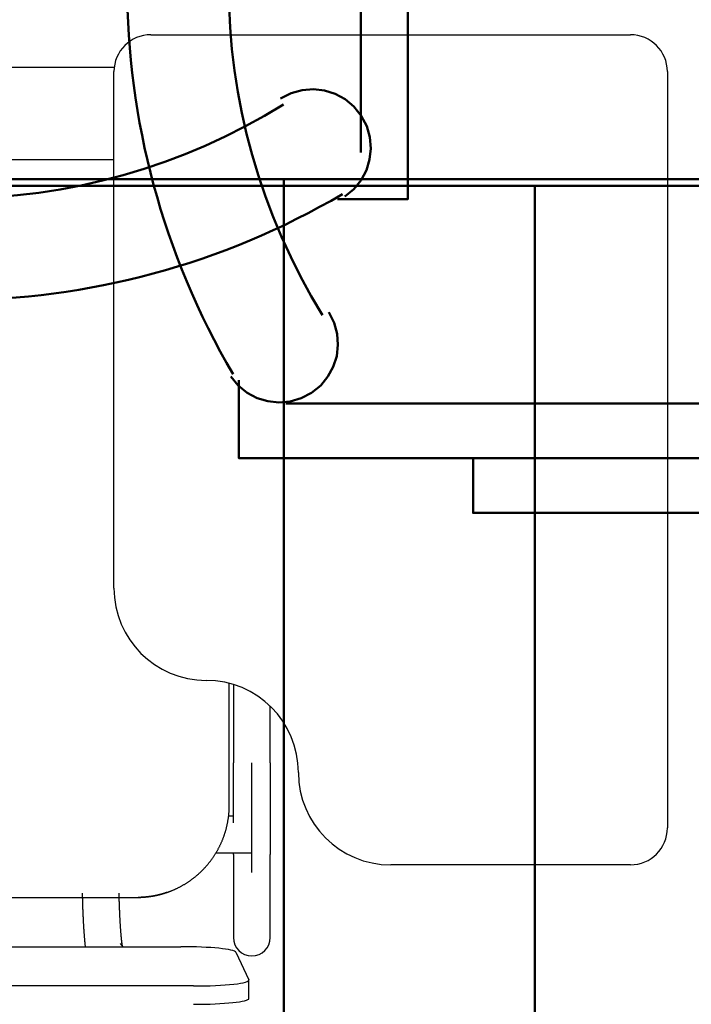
# Model space of a CAD drawing. Header units: metres. Extents: x -1 to 430, y -6 to 31.
# Tile 70 of 169: x 417.436 to 417.8, y 13.276 to 13.809. Entities that reach past the tile are written whole.
import ezdxf

# ---------------------------------------------------------------- set-up
doc = ezdxf.new("R2010")
doc.units = ezdxf.units.M
doc.linetypes.add('CONTINUA', pattern=[0])
for name, color, linetype, lineweight in [('P1 MOBLES', 7, 'CONTINUA', 25), ('P3 MOBLES', 7, 'CONTINUA', 25), ('P4 MOBLES', 7, 'CONTINUA', 25), ('P5 MOBLES', 7, 'CONTINUA', 25), ('PA MOBLES', 7, 'CONTINUA', 25)]:
    doc.layers.add(name, color=color, linetype=linetype, lineweight=lineweight)

# ---------------------------------------------------------------- blocks, each defined once
blk = doc.blocks.new('OBJETO_COMPLEJO_81')
at = {"layer": 'P3 MOBLES', "color": 202, "linetype": 'CONTINUA', "lineweight": 50, "transparency": 33554687}
blk.add_line((417.5802888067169, 13.60136796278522), (417.9316418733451, 13.60136796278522), dxfattribs=at)
for points in [[(417.6035917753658, 13.65088674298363), (417.6064863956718, 13.64519332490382), (417.6081472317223, 13.63921991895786), (417.608611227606, 13.63313970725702), (417.6079153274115, 13.62712587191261), (417.6060964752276, 13.62135159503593), (417.6031916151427, 13.61599005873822), (417.5992376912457, 13.61121444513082), (417.5942716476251, 13.60719793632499), (417.5886077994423, 13.60424586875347), (417.582651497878, 13.60252469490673), (417.5765762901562, 13.60199922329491), (417.5705557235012, 13.60263426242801), (417.5647633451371, 13.6043946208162), (417.5593727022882, 13.6072451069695), (417.5545573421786, 13.61115052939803), (417.5504908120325, 13.61607569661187)], [(417.6818848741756, 13.5717357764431), (417.6818848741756, 13.54210359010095), (417.9443413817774, 13.54210359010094), (417.9443413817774, 13.57173577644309), (417.5548897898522, 13.5717357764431), (417.5548897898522, 13.61406747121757)]]:
    blk.add_lwpolyline(points, dxfattribs=at)
for centre, radius, start, end in [((417.9110065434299, 13.82839931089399), 0.4166733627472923, 149.5542184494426, 210.4261701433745), ((417.8898513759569, 13.82840158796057), 0.3404882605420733, 148.2350844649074, 211.7418987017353)]:
    blk.add_arc(centre, radius, start, end, dxfattribs=at)

msp = doc.modelspace()

# ---------------------------------------------------------------- linework, layer by layer
at = {"layer": 'P1 MOBLES', "color": 202, "linetype": 'CONTINUA', "lineweight": 50, "transparency": 33554687}
msp.add_line((417.6209976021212, 13.73750261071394), (417.6209976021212, 14.08885567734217), dxfattribs=at)
for points in [[(417.6463966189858, 13.8390986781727), (417.6802619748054, 13.8390986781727), (417.6802619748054, 14.10155518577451), (417.6463966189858, 14.10155518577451), (417.6463966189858, 13.71210359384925), (417.6082980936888, 13.71210359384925)], [(417.6123403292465, 13.71360112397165), (417.6172654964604, 13.71766765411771), (417.6211709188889, 13.7224830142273), (417.6240214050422, 13.72787365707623), (417.6257817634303, 13.73366603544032), (417.6264168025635, 13.73968660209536), (417.6258913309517, 13.74576180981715), (417.6241701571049, 13.7517181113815), (417.6212180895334, 13.75738195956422), (417.6172015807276, 13.76234800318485), (417.6124259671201, 13.7663019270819), (417.6070644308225, 13.76920678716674), (417.6012901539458, 13.7710256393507), (417.5952763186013, 13.77172153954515), (417.5891961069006, 13.77125754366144), (417.5832227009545, 13.7695967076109), (417.5775292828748, 13.76670208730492)]]:
    msp.add_lwpolyline(points, dxfattribs=at)
for centre, radius, start, end in [((417.3998505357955, 14.0529631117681), 0.3404894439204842, 238.2583519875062, 301.7649140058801), ((417.3998511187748, 14.07411765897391), 0.4166743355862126, 239.5735749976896, 300.4455648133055)]:
    msp.add_arc(centre, radius, start, end, dxfattribs=at)
at = {"layer": 'P4 MOBLES', "color": 202, "linetype": 'CONTINUA', "lineweight": 50, "transparency": 33554687}
for points in [[(417.1152703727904, 13.11945987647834), (417.1152703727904, 13.71945987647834), (417.7152703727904, 13.71945987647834), (417.7152703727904, 13.11945987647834), (417.1152703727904, 13.11945987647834)], [(417.7152703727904, 13.11945987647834), (417.7152703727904, 13.71945987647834), (418.3152703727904, 13.71945987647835), (418.3152703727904, 13.11945987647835), (417.7152703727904, 13.11945987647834)]]:
    msp.add_lwpolyline(points, close=True, dxfattribs=at)
at = {"layer": 'P5 MOBLES', "color": 202, "linetype": 'CONTINUA', "lineweight": 50, "transparency": 33554687}
for points in [[(416.9792669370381, 13.12307710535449), (416.9792669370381, 13.72307710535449), (417.5792669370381, 13.7230771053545), (417.5792669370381, 13.1230771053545), (416.9792669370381, 13.12307710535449)], [(417.5792669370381, 13.1230771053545), (417.5792669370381, 13.7230771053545), (418.1792669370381, 13.7230771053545), (418.1792669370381, 13.1230771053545), (417.5792669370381, 13.1230771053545)]]:
    msp.add_lwpolyline(points, close=True, dxfattribs=at)
at = {"layer": 'PA MOBLES', "color": 180, "transparency": 33554687}
for p, q in [((417.5071833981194, 13.80132643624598), (417.7671833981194, 13.80132643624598)), ((417.1546926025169, 13.78367461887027), (417.4873217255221, 13.78367461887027)), ((417.4871833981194, 13.50132643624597), (417.4871833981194, 13.78132643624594)), ((417.7871833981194, 13.78132643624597), (417.7871833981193, 13.371326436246)), ((417.104692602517, 13.73367461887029), (417.4871833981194, 13.73367461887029)), ((417.5496926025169, 13.3836713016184), (417.5496926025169, 13.44973635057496)), ((417.5519188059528, 13.44910580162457), (417.5519188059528, 13.4066875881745)), ((417.5719188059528, 13.4066875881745), (417.5719188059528, 13.43729102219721)), ((417.5619188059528, 13.34711535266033), (417.5619188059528, 13.4066875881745)), ((417.5519188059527, 13.37780504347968), (417.549347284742, 13.37780504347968)), ((417.5619188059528, 13.35780504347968), (417.5619188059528, 13.37780504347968)), ((417.5424820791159, 13.35780504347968), (417.5619188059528, 13.35780504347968)), ((417.5519188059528, 13.35699340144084), (417.5519188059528, 13.31193544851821)), ((417.5719188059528, 13.31193544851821), (417.5719188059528, 13.35699340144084)), ((417.7671833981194, 13.35132643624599), (417.6371833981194, 13.35132643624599)), ((417.1541166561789, 13.33367461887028), (417.500268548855, 13.33367461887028)), ((417.1541166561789, 13.33367461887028), (417.500268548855, 13.33367461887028)), ((417.1304343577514, 13.30696336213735), (417.5233594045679, 13.30696336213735)), ((417.4921258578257, 13.30696336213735), (417.4907737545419, 13.30874333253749)), ((417.5533219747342, 13.30392888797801), (417.5603219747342, 13.2890236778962)), ((417.5303594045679, 13.28567020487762), (417.1234343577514, 13.28567020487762)), ((417.5603594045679, 13.27892101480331), (417.5603594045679, 13.28886417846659))]:
    msp.add_line(p, q, dxfattribs=at)
for points in [[(417.5519188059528, 13.37412988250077), (417.5519188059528, 13.37416504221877), (417.5519188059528, 13.37420023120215), (417.5519188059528, 13.37423544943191), (417.5519188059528, 13.37427069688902), (417.5519188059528, 13.37430597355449), (417.5519188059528, 13.3743412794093), (417.5519188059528, 13.37437661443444), (417.5519188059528, 13.3744119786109), (417.5519188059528, 13.37444737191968), (417.5519188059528, 13.37448279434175), (417.5519188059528, 13.37451824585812), (417.5519188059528, 13.37455372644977), (417.5519188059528, 13.37458923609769), (417.5519188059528, 13.37462477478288), (417.5519188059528, 13.37466034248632), (417.5519188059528, 13.374695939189), (417.5519188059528, 13.37473156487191), (417.5519188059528, 13.37476721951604), (417.5519188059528, 13.37480290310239), (417.5519188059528, 13.37483861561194), (417.5519188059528, 13.37487435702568), (417.5519188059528, 13.37491012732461), (417.5519188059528, 13.37494592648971), (417.5519188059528, 13.37498175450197), (417.5519188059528, 13.37501761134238), (417.5519188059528, 13.37505349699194), (417.5519188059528, 13.37508941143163), (417.5519188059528, 13.37512535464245), (417.5519188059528, 13.37516132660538), (417.5519188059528, 13.37519732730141), (417.5519188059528, 13.37564131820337), (417.5519188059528, 13.37608912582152), (417.5519188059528, 13.37654070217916), (417.5519188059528, 13.37699599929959), (417.5519188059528, 13.37745496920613), (417.5519188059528, 13.37791756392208), (417.5519188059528, 13.37838373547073), (417.5519188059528, 13.37885343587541), (417.5519188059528, 13.3793266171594), (417.5519188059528, 13.37980323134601), (417.5519188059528, 13.38028323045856), (417.5519188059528, 13.38076656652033), (417.5519188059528, 13.38125319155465), (417.5519188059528, 13.3817430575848), (417.5519188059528, 13.38223611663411), (417.5519188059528, 13.38273232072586), (417.5519188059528, 13.38323162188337), (417.5519188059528, 13.38373397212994), (417.5519188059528, 13.38423932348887), (417.5519188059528, 13.38474762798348), (417.5519188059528, 13.38525883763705), (417.5519188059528, 13.38577290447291), (417.5519188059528, 13.38628978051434), (417.5519188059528, 13.38680941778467), (417.5519188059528, 13.38733176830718), (417.5519188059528, 13.38785678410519), (417.5519188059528, 13.388384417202), (417.5519188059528, 13.38891461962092), (417.5519188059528, 13.38944734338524), (417.5519188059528, 13.38998254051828), (417.5519188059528, 13.39051990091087), (417.5519188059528, 13.39105911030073), (417.5519188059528, 13.39160011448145), (417.5519188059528, 13.39214285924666), (417.5519188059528, 13.39268729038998), (417.5519188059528, 13.393233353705), (417.5519188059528, 13.39378099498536), (417.5519188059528, 13.39433016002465), (417.5519188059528, 13.3948807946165), (417.5519188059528, 13.39543284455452), (417.5519188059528, 13.39598625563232), (417.5519188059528, 13.39654097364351), (417.5519188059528, 13.39709694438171), (417.5519188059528, 13.39765411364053), (417.5519188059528, 13.39821242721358), (417.5519188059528, 13.39877183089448), (417.5519188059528, 13.39933227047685), (417.5519188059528, 13.39989369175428), (417.5519188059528, 13.4004560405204), (417.5519188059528, 13.40101926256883), (417.5519188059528, 13.40158330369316), (417.5519188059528, 13.40214810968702), (417.5519188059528, 13.40271362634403), (417.5519188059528, 13.40327979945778), (417.5519188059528, 13.40384657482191), (417.5519188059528, 13.40441389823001), (417.5519188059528, 13.40498171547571), (417.5519188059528, 13.40554997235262), (417.5519188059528, 13.40611861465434), (417.5519188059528, 13.4066875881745)], [(417.5719188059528, 13.4066875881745), (417.5719188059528, 13.40603673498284), (417.5719188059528, 13.40538637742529), (417.5719188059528, 13.40473659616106), (417.5719188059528, 13.40408747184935), (417.5719188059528, 13.40343908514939), (417.5719188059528, 13.40279151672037), (417.5719188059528, 13.40214484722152), (417.5719188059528, 13.40149915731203), (417.5719188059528, 13.40085452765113), (417.5719188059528, 13.40021103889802), (417.5719188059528, 13.39956877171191), (417.5719188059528, 13.39892780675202), (417.5719188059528, 13.39828822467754), (417.5719188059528, 13.3976501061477), (417.5719188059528, 13.3970135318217), (417.5719188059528, 13.39637858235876), (417.5719188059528, 13.39574533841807), (417.5719188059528, 13.39511388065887), (417.5719188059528, 13.39448428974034), (417.5719188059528, 13.39385664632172), (417.5719188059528, 13.39323103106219), (417.5719188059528, 13.39260752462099), (417.5719188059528, 13.39198620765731), (417.5719188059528, 13.39136716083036), (417.5719188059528, 13.39075046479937), (417.5719188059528, 13.39013620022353), (417.5719188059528, 13.38952444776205), (417.5719188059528, 13.38891528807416), (417.5719188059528, 13.38830880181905), (417.5719188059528, 13.38770506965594), (417.5719188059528, 13.38710455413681), (417.5719188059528, 13.38650770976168), (417.5719188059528, 13.38591460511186), (417.5719188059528, 13.38532530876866), (417.5719188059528, 13.38473988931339), (417.5719188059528, 13.38415841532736), (417.5719188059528, 13.38358095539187), (417.5719188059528, 13.38300757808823), (417.5719188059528, 13.38243835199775), (417.5719188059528, 13.38187334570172), (417.5719188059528, 13.38131262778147), (417.5719188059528, 13.3807562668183), (417.5719188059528, 13.38020433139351), (417.5719188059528, 13.37965689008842), (417.5719188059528, 13.37911401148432), (417.5719188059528, 13.37857576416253), (417.5719188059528, 13.37804221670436), (417.5719188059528, 13.3775134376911), (417.5719188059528, 13.37698949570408), (417.5719188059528, 13.37647045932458), (417.5719188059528, 13.37595639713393), (417.5719188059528, 13.37544737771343), (417.5719188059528, 13.37494346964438), (417.5719188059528, 13.3744447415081), (417.5719188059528, 13.37395126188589), (417.5719188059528, 13.37346309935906), (417.5719188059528, 13.37298032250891), (417.5719188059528, 13.37250299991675), (417.5719188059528, 13.37203120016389), (417.5719188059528, 13.37156499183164), (417.5719188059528, 13.37116230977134), (417.5719188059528, 13.37076440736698), (417.5719188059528, 13.37037131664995), (417.5719188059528, 13.3699830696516), (417.5719188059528, 13.36959969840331), (417.5719188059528, 13.36922123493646), (417.5719188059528, 13.36884771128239), (417.5719188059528, 13.3684791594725), (417.5719188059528, 13.36811561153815), (417.5719188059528, 13.3677570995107), (417.5719188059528, 13.36740365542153), (417.5719188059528, 13.367055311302), (417.5719188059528, 13.3667120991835), (417.5719188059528, 13.36637405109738), (417.5719188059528, 13.36604119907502), (417.5719188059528, 13.36571357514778), (417.5719188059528, 13.36539121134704), (417.5719188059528, 13.36507413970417), (417.5719188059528, 13.36476239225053), (417.5719188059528, 13.3644560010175), (417.5719188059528, 13.36415499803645), (417.5719188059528, 13.36385941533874), (417.5719188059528, 13.36356928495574), (417.5719188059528, 13.36328463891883), (417.5719188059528, 13.36300550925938), (417.5719188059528, 13.36273192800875), (417.5719188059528, 13.36246392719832), (417.5719188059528, 13.36220153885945), (417.5719188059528, 13.36194479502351), (417.5719188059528, 13.36169372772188), (417.5719188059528, 13.36144848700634), (417.5719188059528, 13.36120921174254), (417.5719188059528, 13.36097591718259), (417.5719188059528, 13.36074861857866), (417.5719188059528, 13.36052733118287), (417.5719188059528, 13.36031207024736), (417.5719188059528, 13.36010285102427), (417.5719188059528, 13.35989968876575), (417.5719188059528, 13.35970259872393), (417.5719188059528, 13.35951159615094), (417.5719188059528, 13.35932669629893), (417.5719188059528, 13.35914791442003), (417.5719188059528, 13.35897526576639), (417.5719188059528, 13.35880876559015), (417.5719188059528, 13.35864842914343), (417.5719188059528, 13.35849427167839), (417.5719188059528, 13.35834630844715), (417.5719188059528, 13.35820455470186), (417.5719188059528, 13.35806902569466), (417.5719188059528, 13.35793973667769), (417.5719188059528, 13.35781670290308), (417.5719188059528, 13.35769993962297), (417.5719188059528, 13.3575894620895), (417.5719188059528, 13.35748528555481), (417.5719188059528, 13.35738742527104), (417.5719188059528, 13.35729589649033), (417.5719188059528, 13.35721071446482), (417.5719188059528, 13.35713189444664), (417.5719188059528, 13.35705945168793), (417.5719188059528, 13.35699340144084)], [(417.5160551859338, 13.33642444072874), (417.5161482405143, 13.33645677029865), (417.5162412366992, 13.33648928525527), (417.5163341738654, 13.33652198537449), (417.5164270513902, 13.33655487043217), (417.5165198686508, 13.33658794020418), (417.5166126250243, 13.33662119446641), (417.5167053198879, 13.33665463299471), (417.5167979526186, 13.33668825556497), (417.5168905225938, 13.33672206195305), (417.5169830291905, 13.33675605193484), (417.5170754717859, 13.33679022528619), (417.5171678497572, 13.33682458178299), (417.5172601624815, 13.3368591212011), (417.517352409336, 13.3368938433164), (417.5174445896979, 13.33692874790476), (417.5175367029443, 13.33696383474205), (417.5176287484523, 13.33699910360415), (417.5177207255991, 13.33703455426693), (417.517812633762, 13.33707018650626), (417.517904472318, 13.33710600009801), (417.5179962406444, 13.33714199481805), (417.5180879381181, 13.33717817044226), (417.5181795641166, 13.33721452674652), (417.5182711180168, 13.33725106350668), (417.518362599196, 13.33728778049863), (417.5184540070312, 13.33732467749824), (417.5185453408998, 13.33736175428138), (417.5186366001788, 13.33739901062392), (417.5187277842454, 13.33743644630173), (417.5188188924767, 13.33747406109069), (417.5191261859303, 13.33760250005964), (417.5194326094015, 13.33773300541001), (417.5197381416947, 13.33786556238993), (417.5200427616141, 13.33800015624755), (417.5203464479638, 13.338136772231), (417.5206491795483, 13.33827539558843), (417.5209509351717, 13.33841601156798), (417.5212516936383, 13.33855860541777), (417.5215514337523, 13.33870316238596), (417.521850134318, 13.33884966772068), (417.5221477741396, 13.33899810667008), (417.5224443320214, 13.33914846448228), (417.5227397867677, 13.33930072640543), (417.5230341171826, 13.33945487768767), (417.5233273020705, 13.33961090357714), (417.5236193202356, 13.33976878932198), (417.5239101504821, 13.33992852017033), (417.5241997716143, 13.34009008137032), (417.5244881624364, 13.34025345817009), (417.5247753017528, 13.3404186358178), (417.5250611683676, 13.34058559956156), (417.5253457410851, 13.34075433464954), (417.5256289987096, 13.34092482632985), (417.5259109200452, 13.34109705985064), (417.5261914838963, 13.34127102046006), (417.5264706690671, 13.34144669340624), (417.5267484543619, 13.34162406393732), (417.5270248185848, 13.34180311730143), (417.5272997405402, 13.34198383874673), (417.5275731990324, 13.34216621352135), (417.527845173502, 13.34235022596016), (417.5281156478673, 13.34253585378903), (417.528384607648, 13.34272307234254), (417.5286520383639, 13.34291185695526), (417.5289179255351, 13.3431021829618), (417.5291822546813, 13.34329402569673), (417.5294450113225, 13.34348736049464), (417.5297061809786, 13.34368216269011), (417.5299657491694, 13.34387840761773), (417.5302237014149, 13.34407607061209), (417.5304800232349, 13.34427512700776), (417.5307347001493, 13.34447555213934), (417.530987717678, 13.34467732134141), (417.531239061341, 13.34488040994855), (417.5314887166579, 13.34508479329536), (417.5317366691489, 13.34529044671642), (417.5319829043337, 13.3454973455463), (417.5322274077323, 13.3457054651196), (417.5324701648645, 13.34591478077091), (417.5327111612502, 13.3461252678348), (417.5329503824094, 13.34633690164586), (417.5331878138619, 13.34654965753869), (417.5334234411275, 13.34676351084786), (417.5336572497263, 13.34697843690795), (417.5338892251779, 13.34719441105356), (417.5341193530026, 13.34741140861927), (417.5343476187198, 13.34762940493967), (417.5345740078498, 13.34784837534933), (417.5347985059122, 13.34806829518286), (417.5350210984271, 13.34828913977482), (417.5352431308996, 13.34851225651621), (417.535464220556, 13.34873728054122), (417.5356843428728, 13.34896419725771), (417.5359034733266, 13.34919299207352), (417.5361215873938, 13.34942365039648), (417.536338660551, 13.34965615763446), (417.5365546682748, 13.34989049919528), (417.5367695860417, 13.35012666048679), (417.5369833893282, 13.35036462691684), (417.5371960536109, 13.35060438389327), (417.5374075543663, 13.35084591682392), (417.5376178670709, 13.35108921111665), (417.5378269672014, 13.35133425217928), (417.5380348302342, 13.35158102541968), (417.5382414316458, 13.35182951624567), (417.5384467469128, 13.35207971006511), (417.5386507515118, 13.35233159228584), (417.5388534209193, 13.3525851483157), (417.5390547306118, 13.35284036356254), (417.5392546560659, 13.3530972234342), (417.539453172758, 13.35335571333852), (417.5396502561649, 13.35361581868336), (417.5398458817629, 13.35387752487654), (417.5400400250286, 13.35414081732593), (417.5402326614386, 13.35440568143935), (417.5404237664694, 13.35467210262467), (417.5406133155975, 13.35494006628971), (417.5408012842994, 13.35520955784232), (417.540987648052, 13.35548056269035), (417.5411723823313, 13.35575306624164), (417.5413554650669, 13.35602705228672), (417.5415368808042, 13.35630250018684), (417.5417166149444, 13.35657938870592), (417.5418946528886, 13.35685769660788), (417.5420709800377, 13.35713740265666), (417.5422455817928, 13.35741848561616), (417.5424184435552, 13.35770092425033), (417.5425895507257, 13.35798469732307), (417.5427588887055, 13.35826978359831), (417.5429264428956, 13.35855616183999), (417.5430921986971, 13.35884381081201), (417.5432561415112, 13.3591327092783), (417.5434182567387, 13.3594228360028), (417.5435785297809, 13.35971416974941), (417.5437369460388, 13.36000668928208), (417.5438934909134, 13.36030037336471), (417.5440481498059, 13.36059520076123), (417.5442009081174, 13.36089115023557), (417.5443517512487, 13.36118820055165), (417.5445006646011, 13.3614863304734), (417.5446476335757, 13.36178551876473), (417.5447926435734, 13.36208574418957), (417.5449356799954, 13.36238698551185), (417.5450767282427, 13.36268922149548), (417.5452157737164, 13.3629924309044), (417.5453528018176, 13.36329659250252), (417.5454877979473, 13.36360168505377), (417.5456207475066, 13.36390768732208), (417.5457516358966, 13.36421457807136), (417.5458804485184, 13.36452233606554), (417.5460071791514, 13.36483095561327), (417.5461318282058, 13.36514042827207), (417.5462543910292, 13.36545072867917), (417.5463748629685, 13.3657618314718), (417.5464932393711, 13.36607371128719), (417.5466095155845, 13.36638634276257), (417.5467236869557, 13.36669970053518), (417.5468357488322, 13.36701375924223), (417.5469456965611, 13.36732849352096), (417.5470535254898, 13.36764387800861), (417.5471592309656, 13.3679598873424), (417.5472628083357, 13.36827649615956), (417.5473642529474, 13.36859367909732), (417.5474635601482, 13.36891141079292), (417.5475607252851, 13.36922966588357), (417.5476557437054, 13.36954841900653), (417.5477486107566, 13.369867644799), (417.5478393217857, 13.37018731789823), (417.5479278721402, 13.37050741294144), (417.5480142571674, 13.37082790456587), (417.5480984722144, 13.37114876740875), (417.5481805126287, 13.37146997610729), (417.5482603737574, 13.37179150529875), (417.548338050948, 13.37211332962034), (417.5484135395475, 13.37243542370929), (417.5484868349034, 13.37275776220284), (417.5485579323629, 13.37308031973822), (417.5486268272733, 13.37340307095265), (417.5486935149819, 13.37372599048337), (417.548757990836, 13.37404905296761), (417.5488202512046, 13.37437223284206), (417.5488803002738, 13.37469550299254), (417.5489381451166, 13.37501883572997), (417.5489937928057, 13.37534220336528), (417.5490472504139, 13.37566557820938), (417.5490985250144, 13.3759889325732), (417.5491476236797, 13.37631223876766), (417.5491945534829, 13.37663546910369), (417.5492393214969, 13.3769585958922), (417.5492819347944, 13.37728159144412), (417.5493224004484, 13.37760442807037), (417.5493607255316, 13.37792707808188), (417.5493969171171, 13.37824951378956), (417.5494309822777, 13.37857170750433), (417.5494629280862, 13.37889363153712), (417.5494927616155, 13.37921525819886), (417.5495204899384, 13.37953655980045), (417.5495461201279, 13.37985750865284), (417.5495696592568, 13.38017807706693), (417.549591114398, 13.38049823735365), (417.5496104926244, 13.38081796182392), (417.5496278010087, 13.38113722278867), (417.549643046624, 13.38145599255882), (417.549656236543, 13.38177424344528), (417.5496673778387, 13.38209194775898), (417.5496764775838, 13.38240907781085), (417.5496835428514, 13.3827256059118), (417.5496885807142, 13.38304150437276), (417.5496915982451, 13.38335674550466), (417.5496926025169, 13.3836713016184)], [(417.5519188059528, 13.35699340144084), (417.5519188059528, 13.35701233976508), (417.5519188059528, 13.35703184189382), (417.5519188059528, 13.35705190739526), (417.5519188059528, 13.35707253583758), (417.5519188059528, 13.35709372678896), (417.5519188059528, 13.35711547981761), (417.5519188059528, 13.35713779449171), (417.5519188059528, 13.35716067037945), (417.5519188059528, 13.35718410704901), (417.5519188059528, 13.35720810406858), (417.5519188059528, 13.35723266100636), (417.5519188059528, 13.35725777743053), (417.5519188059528, 13.35728345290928), (417.5519188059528, 13.3573096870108), (417.5519188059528, 13.35733647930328), (417.5519188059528, 13.3573638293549), (417.5519188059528, 13.35739173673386), (417.5519188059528, 13.35742020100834), (417.5519188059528, 13.35744922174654), (417.5519188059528, 13.35747879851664), (417.5519188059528, 13.35750893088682), (417.5519188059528, 13.35753961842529), (417.5519188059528, 13.35757086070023), (417.5519188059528, 13.35760265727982), (417.5519188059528, 13.35763500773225), (417.5519188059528, 13.35766791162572), (417.5519188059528, 13.35770136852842), (417.5519188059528, 13.35773537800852), (417.5519188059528, 13.35776993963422), (417.5519188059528, 13.35780505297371)], [(417.4699626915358, 13.33592417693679), (417.4699649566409, 13.33582602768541), (417.4699672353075, 13.33572793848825), (417.4699695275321, 13.33562990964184), (417.4699718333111, 13.33553194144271), (417.4699741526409, 13.33543403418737), (417.4699764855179, 13.33533618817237), (417.4699788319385, 13.33523840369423), (417.4699811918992, 13.33514068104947), (417.4699835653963, 13.33504302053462), (417.4699859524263, 13.33494542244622), (417.4699883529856, 13.33484788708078), (417.4699907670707, 13.33475041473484), (417.4699931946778, 13.33465300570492), (417.4699956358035, 13.33455566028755), (417.4699980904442, 13.33445837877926), (417.4700005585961, 13.33436116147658), (417.4700030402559, 13.33426400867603), (417.4700055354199, 13.33416692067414), (417.4700080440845, 13.33406989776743), (417.4700105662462, 13.33397294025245), (417.4700131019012, 13.3338760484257), (417.4700156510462, 13.33377922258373), (417.4700182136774, 13.33368246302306), (417.4700207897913, 13.33358577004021), (417.4700233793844, 13.33348914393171), (417.4700259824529, 13.3333925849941), (417.4700285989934, 13.33329609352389), (417.4700312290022, 13.33319966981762), (417.4700338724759, 13.33310331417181), (417.4700365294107, 13.33300702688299), (417.4700540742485, 13.33238458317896), (417.4700721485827, 13.33176610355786), (417.4700907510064, 13.33115163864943), (417.4701098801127, 13.33054123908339), (417.4701295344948, 13.32993495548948), (417.4701497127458, 13.32933283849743), (417.470170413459, 13.32873493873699), (417.4701916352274, 13.32814130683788), (417.4702133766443, 13.32755199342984), (417.4702356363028, 13.3269670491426), (417.4702584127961, 13.3263865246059), (417.4702817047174, 13.32581047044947), (417.4703055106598, 13.32523893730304), (417.4703298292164, 13.32467197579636), (417.4703546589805, 13.32410963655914), (417.4703799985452, 13.32355197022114), (417.4704058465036, 13.32299902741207), (417.4704322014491, 13.32245085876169), (417.4704590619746, 13.32190751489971), (417.4704864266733, 13.32136904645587), (417.4705142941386, 13.32083550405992), (417.4705426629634, 13.32030693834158), (417.470571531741, 13.31978339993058), (417.4706008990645, 13.31926493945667), (417.4706307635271, 13.31875160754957), (417.470661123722, 13.31824345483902), (417.4706919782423, 13.31774053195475), (417.4707233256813, 13.3172428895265), (417.470755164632, 13.31675057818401), (417.4707874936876, 13.316263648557), (417.470814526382, 13.31586436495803), (417.4708414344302, 13.31547211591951), (417.4708682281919, 13.31508681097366), (417.4708949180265, 13.31470835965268), (417.4709215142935, 13.31433667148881), (417.4709480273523, 13.31397165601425), (417.4709744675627, 13.31361322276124), (417.471000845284, 13.31326128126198), (417.4710271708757, 13.3129157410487), (417.4710534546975, 13.31257651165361), (417.4710797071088, 13.31224350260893), (417.4711059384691, 13.31191662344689), (417.4711321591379, 13.3115957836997), (417.4711583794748, 13.31128089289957), (417.4711846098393, 13.31097186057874), (417.4712108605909, 13.31066859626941), (417.4712371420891, 13.3103710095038), (417.4712634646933, 13.31007900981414), (417.4712898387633, 13.30979250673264), (417.4713162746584, 13.30951140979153), (417.4713427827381, 13.30923562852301), (417.4713693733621, 13.30896507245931), (417.4713960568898, 13.30869965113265), (417.4714228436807, 13.30843927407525), (417.4714497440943, 13.30818385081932), (417.4714767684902, 13.30793329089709), (417.4715039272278, 13.30768750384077), (417.4715312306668, 13.30744639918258), (417.4715586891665, 13.30720988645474), (417.4715863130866, 13.30697787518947)], [(417.4917841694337, 13.30741425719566), (417.4917744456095, 13.30746954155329), (417.4917645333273, 13.3075266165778), (417.4917544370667, 13.30758548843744), (417.4917441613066, 13.30764616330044), (417.4917337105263, 13.30770864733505), (417.491723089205, 13.30777294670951), (417.4917123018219, 13.30783906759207), (417.4917013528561, 13.30790701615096), (417.4916902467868, 13.30797679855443), (417.4916789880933, 13.30804842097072), (417.4916675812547, 13.30812188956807), (417.4916560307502, 13.30819721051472), (417.4916443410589, 13.30827438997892), (417.4916325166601, 13.3083534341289), (417.491620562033, 13.30843434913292), (417.4916084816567, 13.3085171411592), (417.4915962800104, 13.308601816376), (417.4915839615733, 13.30868838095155), (417.4915715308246, 13.30877684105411), (417.4915589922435, 13.3088672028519), (417.4915463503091, 13.30895947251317), (417.4915336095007, 13.30905365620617), (417.4915207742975, 13.30914976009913), (417.4915078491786, 13.3092477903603), (417.4914948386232, 13.30934775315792), (417.4914817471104, 13.30944965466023), (417.4914685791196, 13.30955350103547), (417.4914553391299, 13.3096592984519), (417.4914420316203, 13.30976705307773), (417.4914286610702, 13.30987677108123), (417.4914031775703, 13.31008987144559), (417.4913775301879, 13.3103095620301), (417.4913517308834, 13.31053585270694), (417.491325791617, 13.31076875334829), (417.4912997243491, 13.31100827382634), (417.4912735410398, 13.31125442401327), (417.4912472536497, 13.31150721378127), (417.4912208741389, 13.31176665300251), (417.4911944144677, 13.31203275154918), (417.4911678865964, 13.31230551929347), (417.4911413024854, 13.31258496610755), (417.4911146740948, 13.3128711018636), (417.4910880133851, 13.31316393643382), (417.4910613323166, 13.31346347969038), (417.4910346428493, 13.31376974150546), (417.4910079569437, 13.31408273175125), (417.4909812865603, 13.31440246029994), (417.4909546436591, 13.3147289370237), (417.4909280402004, 13.31506217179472), (417.4909014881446, 13.31540217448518), (417.490874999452, 13.31574895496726), (417.4908485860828, 13.31610252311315), (417.4908222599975, 13.31646288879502), (417.4907960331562, 13.31683006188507), (417.4907699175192, 13.31720405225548), (417.490743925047, 13.31758486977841), (417.4907180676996, 13.31797252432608), (417.4906923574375, 13.31836702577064), (417.4906668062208, 13.31876838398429), (417.4906414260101, 13.31917660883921), (417.4906145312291, 13.31961990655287), (417.4905879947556, 13.32006841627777), (417.4905618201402, 13.3205220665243), (417.4905360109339, 13.32098078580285), (417.4905105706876, 13.3214445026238), (417.4904855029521, 13.32191314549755), (417.4904608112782, 13.32238664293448), (417.4904364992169, 13.32286492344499), (417.4904125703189, 13.32334791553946), (417.4903890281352, 13.32383554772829), (417.4903658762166, 13.32432774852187), (417.4903431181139, 13.32482444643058), (417.490320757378, 13.32532556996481), (417.4902987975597, 13.32583104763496), (417.49027724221, 13.32634080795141), (417.4902560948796, 13.32685477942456), (417.4902353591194, 13.3273728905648), (417.4902150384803, 13.32789506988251), (417.4901951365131, 13.32842124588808), (417.4901756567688, 13.32895134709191), (417.4901566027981, 13.32948530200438), (417.4901379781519, 13.33002303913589), (417.4901197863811, 13.33056448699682), (417.4901020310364, 13.33110957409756), (417.4900847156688, 13.33165822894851), (417.4900678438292, 13.33221038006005), (417.4900514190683, 13.33276595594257), (417.4900354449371, 13.33332488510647), (417.4900199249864, 13.33388709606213), (417.490004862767, 13.33445251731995), (417.4900035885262, 13.33450130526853), (417.49000231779, 13.33455011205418), (417.490001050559, 13.33459893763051), (417.4899997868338, 13.33464778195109), (417.4899985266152, 13.33469664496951), (417.4899972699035, 13.33474552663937), (417.4899960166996, 13.33479442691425), (417.4899947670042, 13.33484334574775), (417.4899935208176, 13.33489228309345), (417.4899922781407, 13.33494123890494), (417.489991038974, 13.33499021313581), (417.4899898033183, 13.33503920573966), (417.489988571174, 13.33508821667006), (417.4899873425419, 13.33513724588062), (417.4899861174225, 13.33518629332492), (417.4899848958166, 13.33523535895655), (417.4899836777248, 13.33528444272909), (417.4899824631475, 13.33533354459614), (417.4899812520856, 13.33538266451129), (417.4899800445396, 13.33543180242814), (417.4899788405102, 13.33548095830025), (417.489977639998, 13.33553013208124), (417.4899764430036, 13.33557932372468), (417.4899752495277, 13.33562853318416), (417.4899740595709, 13.33567776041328), (417.4899728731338, 13.33572700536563), (417.489971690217, 13.33577626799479), (417.4899705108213, 13.33582554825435), (417.4899693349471, 13.33587484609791), (417.4899681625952, 13.33592416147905)], [(417.5145321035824, 13.33592416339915), (417.5143727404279, 13.33587493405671), (417.5142127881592, 13.33582612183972), (417.5140522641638, 13.33577773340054), (417.5138911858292, 13.33572977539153), (417.5137295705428, 13.33568225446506), (417.5135674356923, 13.33563517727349), (417.5134047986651, 13.33558855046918), (417.5132416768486, 13.33554238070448), (417.5130780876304, 13.33549667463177), (417.5129140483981, 13.3354514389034), (417.5127495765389, 13.33540668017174), (417.5125846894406, 13.33536240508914), (417.5124194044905, 13.33531862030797), (417.512253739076, 13.3352753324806), (417.5120877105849, 13.33523254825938), (417.5119213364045, 13.33519027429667), (417.5117546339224, 13.33514851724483), (417.5115876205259, 13.33510728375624), (417.5114203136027, 13.33506658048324), (417.5112527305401, 13.33502641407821), (417.5110848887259, 13.3349867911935), (417.5109168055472, 13.33494771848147), (417.5107484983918, 13.33490920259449), (417.5105799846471, 13.33487125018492), (417.5104112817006, 13.33483386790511), (417.5102424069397, 13.33479706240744), (417.510073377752, 13.33476084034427), (417.5099042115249, 13.33472520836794), (417.5097349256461, 13.33469017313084), (417.5095655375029, 13.33465574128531), (417.5093320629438, 13.33460932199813), (417.5090984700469, 13.33456408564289), (417.5088648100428, 13.33452002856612), (417.5086311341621, 13.33447714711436), (417.5083974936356, 13.33443543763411), (417.5081639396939, 13.33439489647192), (417.5079305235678, 13.3343555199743), (417.5076972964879, 13.33431730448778), (417.507464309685, 13.33428024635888), (417.5072316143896, 13.33424434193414), (417.5069992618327, 13.33420958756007), (417.5067673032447, 13.3341759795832), (417.5065357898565, 13.33414351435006), (417.5063047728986, 13.33411218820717), (417.5060743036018, 13.33408199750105), (417.505844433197, 13.33405293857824), (417.5056152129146, 13.33402500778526), (417.5053866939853, 13.33399820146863), (417.50515892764, 13.33397251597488), (417.5049319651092, 13.33394794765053), (417.5047058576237, 13.33392449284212), (417.5044806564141, 13.33390214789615), (417.5042564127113, 13.33388090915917), (417.5040331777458, 13.33386077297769), (417.5038110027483, 13.33384173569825), (417.5035899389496, 13.33382379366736), (417.5033700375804, 13.33380694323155), (417.5031513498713, 13.33379118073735), (417.502933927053, 13.33377650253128), (417.5027178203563, 13.33376290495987), (417.5026538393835, 13.33375907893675), (417.5025890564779, 13.33375530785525), (417.5025235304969, 13.33375159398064), (417.5024573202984, 13.33374793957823), (417.5023904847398, 13.33374434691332), (417.5023230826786, 13.33374081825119), (417.5022551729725, 13.33373735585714), (417.5021868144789, 13.33373396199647), (417.5021180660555, 13.33373063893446), (417.5020489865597, 13.33372738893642), (417.5019796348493, 13.33372421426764), (417.5019100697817, 13.33372111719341), (417.5018403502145, 13.33371809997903), (417.5017705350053, 13.33371516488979), (417.5017006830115, 13.33371231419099), (417.5016308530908, 13.33370955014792), (417.5015611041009, 13.33370687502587), (417.501491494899, 13.33370429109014), (417.501422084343, 13.33370180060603), (417.5013529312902, 13.33369940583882), (417.5012840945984, 13.33369710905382), (417.5012156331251, 13.33369491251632), (417.5011476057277, 13.33369281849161), (417.501080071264, 13.33369082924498), (417.5010130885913, 13.33368894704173), (417.5009467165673, 13.33368717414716), (417.5008810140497, 13.33368551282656), (417.5008160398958, 13.33368396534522), (417.5007518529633, 13.33368253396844), (417.5006885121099, 13.33368122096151), (417.500682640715, 13.33368110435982), (417.5006767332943, 13.33368098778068), (417.5006707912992, 13.33368087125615), (417.5006648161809, 13.33368075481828), (417.5006588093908, 13.33368063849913), (417.50065277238, 13.33368052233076), (417.5006467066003, 13.33368040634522), (417.5006406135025, 13.33368029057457), (417.5006344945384, 13.33368017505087), (417.5006283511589, 13.33368005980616), (417.5006221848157, 13.33367994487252), (417.5006159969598, 13.33367983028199), (417.5006097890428, 13.33367971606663), (417.5006035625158, 13.33367960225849), (417.5005973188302, 13.33367948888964), (417.5005910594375, 13.33367937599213), (417.5005847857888, 13.33367926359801), (417.5005784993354, 13.33367915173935), (417.5005722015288, 13.33367904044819), (417.5005658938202, 13.3336789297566), (417.5005595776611, 13.33367881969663), (417.5005532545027, 13.33367871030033), (417.5005469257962, 13.33367860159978), (417.5005405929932, 13.333678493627), (417.5005342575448, 13.33367838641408), (417.5005279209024, 13.33367827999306), (417.5005215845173, 13.33367817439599), (417.5005152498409, 13.33367806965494), (417.5005089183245, 13.33367796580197), (417.5005025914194, 13.33367786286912), (417.5004962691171, 13.33367776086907), (417.5004899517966, 13.33367765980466), (417.5004836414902, 13.33367755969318), (417.5004773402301, 13.33367746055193), (417.5004710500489, 13.33367736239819), (417.500464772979, 13.33367726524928), (417.5004585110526, 13.33367716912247), (417.500452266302, 13.33367707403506), (417.5004460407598, 13.33367698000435), (417.5004398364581, 13.33367688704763), (417.5004336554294, 13.33367679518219), (417.5004274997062, 13.33367670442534), (417.5004213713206, 13.33367661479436), (417.5004152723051, 13.33367652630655), (417.5004092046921, 13.3336764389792), (417.5004031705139, 13.3336763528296), (417.5003971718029, 13.33367626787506), (417.5003912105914, 13.33367618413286), (417.5003852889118, 13.3336761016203), (417.5003794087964, 13.33367602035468), (417.5003735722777, 13.33367594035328), (417.500367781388, 13.3336758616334), (417.5003620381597, 13.33367578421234), (417.500356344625, 13.33367570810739), (417.5003507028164, 13.33367563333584), (417.5003451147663, 13.333675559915), (417.500339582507, 13.33367548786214), (417.5003341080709, 13.33367541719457), (417.5003286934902, 13.33367534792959), (417.5003233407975, 13.33367528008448), (417.5003217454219, 13.33367525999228), (417.5003201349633, 13.33367523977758), (417.5003185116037, 13.3336752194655), (417.5003168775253, 13.33367519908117), (417.5003152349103, 13.33367517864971), (417.5003135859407, 13.33367515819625), (417.5003119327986, 13.33367513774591), (417.5003102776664, 13.33367511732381), (417.5003086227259, 13.33367509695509), (417.5003069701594, 13.33367507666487), (417.500305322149, 13.33367505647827), (417.5003036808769, 13.33367503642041), (417.500302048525, 13.33367501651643), (417.5003004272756, 13.33367499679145), (417.5002988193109, 13.33367497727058), (417.5002972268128, 13.33367495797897), (417.5002956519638, 13.33367493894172), (417.5002940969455, 13.33367492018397), (417.5002925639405, 13.33367490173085), (417.5002910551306, 13.33367488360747), (417.5002895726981, 13.33367486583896), (417.5002881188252, 13.33367484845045), (417.5002866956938, 13.33367483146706), (417.5002853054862, 13.33367481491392), (417.5002839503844, 13.33367479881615), (417.5002826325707, 13.33367478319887), (417.5002813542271, 13.33367476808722), (417.5002801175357, 13.33367475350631), (417.5002789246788, 13.33367473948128), (417.500268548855, 13.33367461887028)], [(417.5002777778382, 13.33367472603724), (417.5002789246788, 13.33367473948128), (417.5002801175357, 13.33367475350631), (417.5002813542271, 13.33367476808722), (417.5002826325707, 13.33367478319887), (417.5002839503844, 13.33367479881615), (417.5002853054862, 13.33367481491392), (417.5002866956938, 13.33367483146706), (417.5002881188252, 13.33367484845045), (417.5002895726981, 13.33367486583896), (417.5002910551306, 13.33367488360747), (417.5002925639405, 13.33367490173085), (417.5002940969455, 13.33367492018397), (417.5002956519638, 13.33367493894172), (417.5002972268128, 13.33367495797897), (417.5002988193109, 13.33367497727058), (417.5003004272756, 13.33367499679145), (417.500302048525, 13.33367501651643), (417.5003036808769, 13.33367503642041), (417.500305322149, 13.33367505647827), (417.5003069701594, 13.33367507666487), (417.5003086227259, 13.33367509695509), (417.5003102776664, 13.33367511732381), (417.5003119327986, 13.33367513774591), (417.5003135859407, 13.33367515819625), (417.5003152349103, 13.33367517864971), (417.5003168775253, 13.33367519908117), (417.5003185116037, 13.3336752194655), (417.5003201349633, 13.33367523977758), (417.5003217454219, 13.33367525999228), (417.5003233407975, 13.33367528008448), (417.5003286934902, 13.33367534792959), (417.5003341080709, 13.33367541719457), (417.500339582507, 13.33367548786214), (417.5003451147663, 13.333675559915), (417.5003507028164, 13.33367563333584), (417.500356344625, 13.33367570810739), (417.5003620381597, 13.33367578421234), (417.500367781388, 13.3336758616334), (417.5003735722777, 13.33367594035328), (417.5003794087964, 13.33367602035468), (417.5003852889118, 13.3336761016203), (417.5003912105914, 13.33367618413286), (417.5003971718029, 13.33367626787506), (417.5004031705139, 13.3336763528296), (417.5004092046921, 13.3336764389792), (417.5004152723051, 13.33367652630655), (417.5004213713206, 13.33367661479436), (417.5004274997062, 13.33367670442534), (417.5004336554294, 13.33367679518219), (417.5004398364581, 13.33367688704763), (417.5004460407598, 13.33367698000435), (417.500452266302, 13.33367707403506), (417.5004585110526, 13.33367716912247), (417.500464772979, 13.33367726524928), (417.500471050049, 13.33367736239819), (417.5004773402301, 13.33367746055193), (417.5004836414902, 13.33367755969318), (417.5004899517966, 13.33367765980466), (417.5004962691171, 13.33367776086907), (417.5005025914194, 13.33367786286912), (417.5005089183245, 13.33367796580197), (417.5005152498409, 13.33367806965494), (417.5005215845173, 13.33367817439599), (417.5005279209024, 13.33367827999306), (417.5005342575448, 13.33367838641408), (417.5005405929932, 13.333678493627), (417.5005469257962, 13.33367860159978), (417.5005532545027, 13.33367871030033), (417.5005595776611, 13.33367881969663), (417.5005658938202, 13.3336789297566), (417.5005722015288, 13.33367904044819), (417.5005784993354, 13.33367915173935), (417.5005847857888, 13.33367926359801), (417.5005910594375, 13.33367937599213), (417.5005973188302, 13.33367948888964), (417.5006035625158, 13.33367960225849), (417.5006097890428, 13.33367971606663), (417.5006159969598, 13.33367983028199), (417.5006221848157, 13.33367994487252), (417.5006283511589, 13.33368005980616), (417.5006344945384, 13.33368017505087), (417.5006406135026, 13.33368029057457), (417.5006467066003, 13.33368040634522), (417.5006527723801, 13.33368052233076), (417.5006588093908, 13.33368063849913), (417.5006648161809, 13.33368075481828), (417.5006707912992, 13.33368087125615), (417.5006767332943, 13.33368098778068), (417.500682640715, 13.33368110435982), (417.5006885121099, 13.33368122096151), (417.5007518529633, 13.33368253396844), (417.5008160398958, 13.33368396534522), (417.5008810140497, 13.33368551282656), (417.5009467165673, 13.33368717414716), (417.5010130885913, 13.33368894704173), (417.501080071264, 13.33369082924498), (417.5011476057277, 13.33369281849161), (417.5012156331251, 13.33369491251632), (417.5012840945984, 13.33369710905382), (417.5013529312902, 13.33369940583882), (417.501422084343, 13.33370180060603), (417.501491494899, 13.33370429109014), (417.5015611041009, 13.33370687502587), (417.5016308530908, 13.33370955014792), (417.5017006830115, 13.33371231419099), (417.5017705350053, 13.33371516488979), (417.5018403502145, 13.33371809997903), (417.5019100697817, 13.33372111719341), (417.5019796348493, 13.33372421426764), (417.5020489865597, 13.33372738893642), (417.5021180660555, 13.33373063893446), (417.5021868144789, 13.33373396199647), (417.5022551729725, 13.33373735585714), (417.5023230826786, 13.33374081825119), (417.5023904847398, 13.33374434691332), (417.5024573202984, 13.33374793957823), (417.5025235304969, 13.33375159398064), (417.5025890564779, 13.33375530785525), (417.5026538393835, 13.33375907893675), (417.5027178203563, 13.33376290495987), (417.502933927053, 13.33377650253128), (417.5031513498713, 13.33379118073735), (417.5033700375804, 13.33380694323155), (417.5035899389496, 13.33382379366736), (417.5038110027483, 13.33384173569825), (417.5040331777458, 13.33386077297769), (417.5042564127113, 13.33388090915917), (417.5044806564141, 13.33390214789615), (417.5047058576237, 13.33392449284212), (417.5049319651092, 13.33394794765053), (417.50515892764, 13.33397251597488), (417.5053866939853, 13.33399820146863), (417.5056152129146, 13.33402500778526), (417.505844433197, 13.33405293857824), (417.5060743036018, 13.33408199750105), (417.5063047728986, 13.33411218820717), (417.5065357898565, 13.33414351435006), (417.5067673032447, 13.3341759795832), (417.5069992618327, 13.33420958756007), (417.5072316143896, 13.33424434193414), (417.507464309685, 13.33428024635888), (417.5076972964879, 13.33431730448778), (417.5079305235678, 13.3343555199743), (417.5081639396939, 13.33439489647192), (417.5083974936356, 13.33443543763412), (417.5086311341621, 13.33447714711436), (417.5088648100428, 13.33452002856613), (417.5090984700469, 13.33456408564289), (417.5093320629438, 13.33460932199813), (417.5095655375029, 13.33465574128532), (417.5097900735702, 13.33470152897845), (417.5100144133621, 13.33474839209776), (417.5102385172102, 13.33479631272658), (417.5104623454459, 13.33484527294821), (417.510685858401, 13.33489525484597), (417.510909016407, 13.33494624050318), (417.5111317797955, 13.33499821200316), (417.511354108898, 13.3350511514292), (417.5115759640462, 13.33510504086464), (417.5117973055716, 13.33515986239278), (417.5120180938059, 13.33521559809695), (417.5122382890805, 13.33527223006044), (417.512457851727, 13.33532974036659), (417.5126767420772, 13.33538811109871), (417.5128949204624, 13.3354473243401), (417.5131123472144, 13.33550736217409), (417.5133289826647, 13.33556820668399), (417.5135447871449, 13.33562983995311), (417.5137597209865, 13.33569224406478), (417.5139737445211, 13.3357554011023), (417.5141868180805, 13.33581929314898), (417.514398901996, 13.33588390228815), (417.5146099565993, 13.33594921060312), (417.5148199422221, 13.33601520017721), (417.5150288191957, 13.33608185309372), (417.5152365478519, 13.33614915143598), (417.5154430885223, 13.33621707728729), (417.5156484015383, 13.33628561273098), (417.5158524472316, 13.33635473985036), (417.5160551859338, 13.33642444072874)], [(417.5160551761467, 13.33642446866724), (417.5160046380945, 13.3364069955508), (417.5159540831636, 13.33638957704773), (417.5159035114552, 13.33637221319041), (417.5158529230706, 13.33635490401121), (417.5158023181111, 13.33633764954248), (417.515751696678, 13.3363204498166), (417.5157010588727, 13.33630330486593), (417.5156504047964, 13.33628621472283), (417.5155997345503, 13.33626917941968), (417.5155490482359, 13.33625219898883), (417.5154983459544, 13.33623527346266), (417.5154476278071, 13.33621840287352), (417.5153968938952, 13.33620158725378), (417.5153461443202, 13.33618482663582), (417.5152953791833, 13.33616812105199), (417.5152445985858, 13.33615147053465), (417.5151938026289, 13.33613487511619), (417.515142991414, 13.33611833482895), (417.5150921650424, 13.33610184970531), (417.5150413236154, 13.33608541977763), (417.5149904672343, 13.33606904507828), (417.5149395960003, 13.33605272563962), (417.5148887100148, 13.33603646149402), (417.5148378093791, 13.33602025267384), (417.5147868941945, 13.33600409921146), (417.5147359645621, 13.33598800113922), (417.5146850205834, 13.33597195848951), (417.5146340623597, 13.33595597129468), (417.5145830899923, 13.33594003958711), (417.5145321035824, 13.33592416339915)]]:
    msp.add_lwpolyline(points, dxfattribs=at)
for centre, radius, start, end in [((417.5071833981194, 13.78132643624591), 0.02, 90, 180), ((417.7671833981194, 13.781326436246), 0.02, 0, 90), ((417.5371833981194, 13.50132643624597), 0.05, 180, 270), ((417.5371833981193, 13.40132643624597), 0.04999999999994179, 0, 90), ((417.6371833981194, 13.401326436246), 0.05, 180, 270), ((417.7671833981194, 13.37132643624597), 0.02, 270, 0), ((417.5619188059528, 13.31193544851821), 0.01, 180, 270), ((417.5619188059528, 13.31193544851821), 0.01, 270, 0)]:
    msp.add_arc(centre, radius, start, end, dxfattribs=at)
for centre, major_axis, ratio, start_param, end_param in [((417.5233594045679, 13.30376938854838), (0.03, 0), 0.1064657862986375, 0.04995839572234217, 1.570796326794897), ((417.5303594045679, 13.28886417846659), (0.02999999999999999, 0), 0.1064657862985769, 4.71238898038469, 6.333143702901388), ((417.5303594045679, 13.27892101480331), (0.02999999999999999, 0), 0.1064657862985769, 4.71238898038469, 6.283185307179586)]:
    msp.add_ellipse(centre, major_axis=major_axis, ratio=ratio, start_param=start_param, end_param=end_param, dxfattribs=at)

# ---------------------------------------------------------------- block references
at = {"layer": 'P3 MOBLES', "color": 202, "linetype": 'CONTINUA', "lineweight": 50, "transparency": 33554687}
msp.add_blockref('OBJETO_COMPLEJO_81', (0, 0), dxfattribs=at)

doc.saveas('drawing.dxf')
